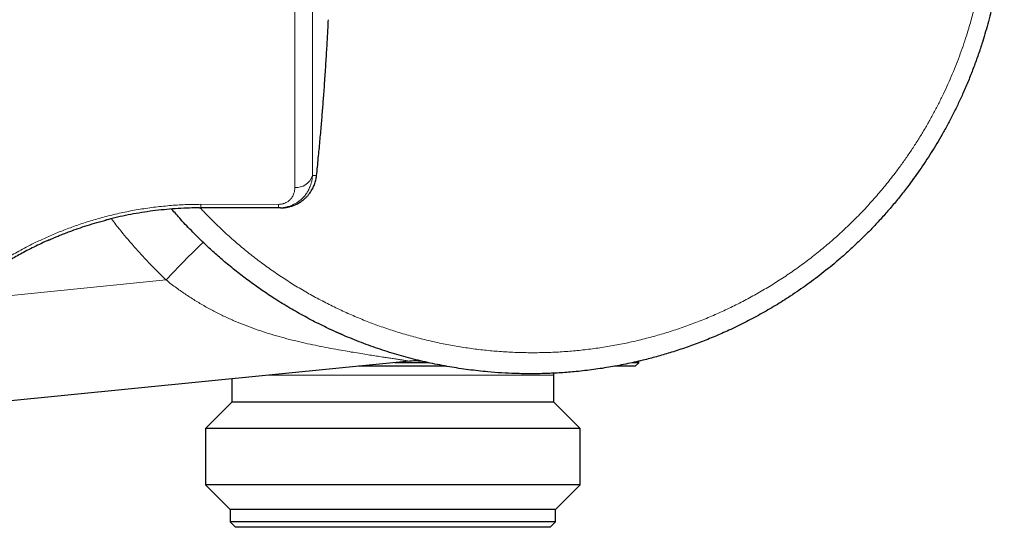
# Model space of a CAD drawing. Header units: millimetres. Extents: x 8 to 2230, y 12 to 2204.
# Tile 91 of 162: x 1553 to 1608, y 969 to 997. Entities that reach past the tile are written whole.
import ezdxf

# ---------------------------------------------------------------- set-up
doc = ezdxf.new("R2010")
doc.units = ezdxf.units.MM

msp = doc.modelspace()

# ---------------------------------------------------------------- linework, layer by layer
at = {"color": 252, "linetype": 'Continuous', "lineweight": 0}
for p, q in [((1569.503, 988.597), (1569.735, 988.597)), ((1563.27, 986.993), (1567.614, 986.992)), ((1539.754, 980.613), (1561.319, 982.765)), ((1583.005, 977.44), (1567.055, 977.44))]:
    msp.add_line(p, q, dxfattribs=at)
at = {"color": 7, "linetype": 'Continuous', "lineweight": 30}
for p, q in [((1563.189, 986.794), (1563.192, 986.795)), ((1563.19, 986.794), (1563.261, 986.795)), ((1567.605, 986.795), (1563.261, 986.795)), ((1567.711, 986.795), (1567.605, 986.795)), ((1574.939, 978.224), (1540.084, 974.757)), ((1587.755, 978.14), (1587.755, 978.221)), ((1577.009, 977.94), (1572.084, 977.94)), ((1576.009, 978.14), (1574.095, 978.14)), ((1587.555, 977.94), (1586.402, 977.94)), ((1587.755, 978.14), (1587.402, 978.14)), ((1587.555, 977.94), (1587.755, 978.14)), ((1565.005, 977.236), (1565.005, 975.94)), ((1583.005, 975.94), (1583.005, 977.44)), ((1565.005, 975.94), (1563.528, 974.463)), ((1566.175, 975.94), (1565.005, 975.94)), ((1583.005, 975.94), (1566.175, 975.94)), ((1584.483, 974.463), (1583.005, 975.94)), ((1563.528, 974.463), (1563.528, 971.318)), ((1564.889, 974.463), (1563.528, 974.463)), ((1584.483, 974.463), (1564.889, 974.463)), ((1584.483, 971.318), (1584.483, 974.463)), ((1563.528, 971.318), (1564.905, 969.94)), ((1564.889, 971.318), (1563.528, 971.318)), ((1584.483, 971.318), (1564.889, 971.318)), ((1583.105, 969.94), (1584.483, 971.318)), ((1564.905, 969.94), (1564.905, 969.24)), ((1566.088, 969.94), (1564.905, 969.94)), ((1583.105, 969.94), (1566.088, 969.94)), ((1583.105, 969.24), (1583.105, 969.94)), ((1564.905, 969.24), (1565.205, 968.94)), ((1566.088, 969.24), (1564.905, 969.24)), ((1566.349, 968.94), (1565.205, 968.94)), ((1583.105, 969.24), (1566.088, 969.24)), ((1582.805, 968.94), (1566.349, 968.94)), ((1582.805, 968.94), (1583.105, 969.24))]:
    msp.add_line(p, q, dxfattribs=at)
at = {"color": 7, "linetype": 'Continuous', "lineweight": 30, "flags": 128}
for points in [[(1569.717, 988.58), (1569.719, 988.58), (1569.735, 988.588), (1569.735, 988.597)], [(1571.16, 979.709), (1570.927, 979.812), (1570.521, 979.997)], [(1583.005, 977.44), (1583.013, 977.527), (1583.02, 977.559)]]:
    msp.add_lwpolyline(points, dxfattribs=at)
at = {"color": 252, "linetype": 'Continuous', "lineweight": 0, "flags": 128}
msp.add_lwpolyline([(1567.649, 986.808), (1567.666, 986.802), (1567.711, 986.795)], dxfattribs=at)
at = {"color": 252, "linetype": 'Continuous', "lineweight": 0}
for centre, radius, start, end in [((1568.601, 988.877), 0.945, 265.0935, 342.7336), ((1561.591, 986.967), 1.679, 354.089, 0.8815), ((1565.959, 986.966), 1.655, 354.0471, 0.886), ((1596.225, 950.402), 47.6, 133.6111, 137.1649)]:
    msp.add_arc(centre, radius, start, end, dxfattribs=at)
at = {"color": 7, "linetype": 'Continuous', "lineweight": 30}
msp.add_arc((1575.236, 975.239), 3, 77.3314, 95.6811, dxfattribs=at)
at = {"color": 252, "linetype": 'Continuous', "lineweight": 0}
for points in [[(1568.521, 987.936), (1568.521, 988.133), (1568.521, 988.527), (1568.521, 989.152), (1568.521, 989.801), (1568.521, 990.476), (1568.521, 991.175), (1568.521, 991.896), (1568.521, 992.638), (1568.521, 993.4), (1568.521, 994.181), (1568.521, 994.98), (1568.521, 995.795), (1568.521, 996.624), (1568.521, 997.467), (1568.521, 998.321), (1568.521, 999.186), (1568.521, 1000.059), (1568.521, 1000.941), (1568.521, 1001.828), (1568.521, 1002.719), (1568.521, 1003.613), (1568.521, 1004.509), (1568.521, 1005.404), (1568.521, 1006.298), (1568.521, 1007.188), (1568.521, 1008.074), (1568.521, 1008.953), (1568.521, 1009.825), (1568.521, 1010.687), (1568.521, 1011.539), (1568.521, 1012.378), (1568.521, 1013.204), (1568.521, 1014.014), (1568.521, 1014.809), (1568.521, 1015.585), (1568.521, 1016.343), (1568.521, 1017.08), (1568.521, 1017.795), (1568.521, 1018.487), (1568.521, 1019.157), (1568.521, 1019.582), (1568.521, 1019.794)], [(1569.503, 1019.176), (1569.503, 1018.972), (1569.503, 1018.564), (1569.503, 1017.921), (1569.503, 1017.257), (1569.503, 1016.57), (1569.503, 1015.863), (1569.503, 1015.136), (1569.503, 1014.391), (1569.503, 1013.628), (1569.503, 1012.85), (1569.503, 1012.058), (1569.503, 1011.252), (1569.503, 1010.435), (1569.503, 1009.607), (1569.503, 1008.77), (1569.503, 1007.926), (1569.503, 1007.076), (1569.503, 1006.221), (1569.503, 1005.364), (1569.503, 1004.504), (1569.503, 1003.645), (1569.503, 1002.786), (1569.503, 1001.931), (1569.503, 1001.079), (1569.503, 1000.233), (1569.503, 999.395), (1569.503, 998.565), (1569.503, 997.745), (1569.503, 996.936), (1569.503, 996.14), (1569.503, 995.358), (1569.503, 994.591), (1569.503, 993.842), (1569.503, 993.11), (1569.503, 992.397), (1569.503, 991.705), (1569.503, 991.035), (1569.503, 990.387), (1569.503, 989.764), (1569.503, 989.164), (1569.503, 988.786), (1569.503, 988.597)]]:
    msp.add_open_spline(points, degree=3, dxfattribs=at)
at = {"color": 7, "linetype": 'Continuous', "lineweight": 30}
for points, knots in [([(1607.161, 1011.386), (1607.267, 1011.002), (1607.432, 1010.403), (1607.619, 1009.578), (1607.751, 1008.92), (1607.867, 1008.259), (1607.966, 1007.593), (1608.049, 1006.925), (1608.114, 1006.254), (1608.162, 1005.58), (1608.194, 1004.886), (1608.208, 1004.171), (1608.202, 1003.437), (1608.176, 1002.702), (1608.131, 1001.995), (1608.07, 1001.317), (1607.995, 1000.668), (1607.904, 1000.02), (1607.769, 999.202), (1607.571, 998.216), (1607.289, 997.081), (1607, 996.101), (1606.724, 995.274), (1606.472, 994.584), (1606.201, 993.901), (1605.921, 993.251), (1605.637, 992.633), (1605.349, 992.046), (1605.046, 991.467), (1604.644, 990.741), (1604.127, 989.88), (1603.481, 988.904), (1602.881, 988.079), (1602.346, 987.395), (1601.881, 986.834), (1601.4, 986.285), (1600.922, 985.769), (1600.45, 985.285), (1599.985, 984.831), (1599.509, 984.389), (1598.892, 983.843), (1598.122, 983.207), (1597.193, 982.507), (1596.286, 981.884), (1595.409, 981.332), (1594.559, 980.84), (1593.688, 980.378), (1592.839, 979.967), (1592.016, 979.604), (1591.221, 979.283), (1590.415, 978.988), (1589.624, 978.727), (1588.852, 978.499), (1588.038, 978.284), (1587.153, 978.081), (1586.196, 977.898), (1585.23, 977.75), (1584.301, 977.643), (1583.412, 977.571), (1582.563, 977.53), (1581.711, 977.516), (1580.885, 977.529), (1580.088, 977.566), (1579.214, 977.633), (1578.237, 977.741), (1577.159, 977.906), (1576.085, 978.116), (1575.015, 978.371), (1573.954, 978.672), (1572.899, 979.018), (1571.857, 979.41), (1570.874, 979.828), (1569.951, 980.263), (1569.086, 980.712), (1568.235, 981.192), (1567.439, 981.683), (1566.696, 982.176), (1566.003, 982.668), (1565.325, 983.184), (1564.685, 983.704), (1564.082, 984.225), (1563.463, 984.793), (1562.813, 985.43), (1562.183, 986.09), (1561.798, 986.533), (1561.627, 986.73)], [0, 0, 0, 0, 0.016554, 0.025852, 0.035156, 0.044488, 0.053819, 0.063175, 0.07253, 0.081913, 0.091302, 0.101505, 0.111707, 0.121941, 0.132175, 0.141269, 0.150363, 0.159479, 0.168595, 0.185019, 0.201474, 0.217516, 0.227748, 0.23798, 0.248243, 0.258506, 0.267625, 0.276744, 0.285884, 0.295025, 0.31149, 0.327987, 0.344069, 0.35425, 0.364431, 0.374643, 0.384855, 0.393927, 0.402998, 0.412091, 0.421184, 0.437561, 0.45397, 0.469963, 0.483672, 0.497382, 0.511166, 0.52495, 0.536897, 0.548845, 0.560841, 0.572838, 0.583672, 0.594514, 0.608067, 0.621619, 0.635244, 0.648869, 0.660678, 0.672488, 0.684346, 0.696204, 0.706912, 0.717629, 0.732731, 0.747832, 0.763037, 0.778242, 0.793581, 0.808919, 0.824368, 0.839817, 0.853278, 0.866739, 0.880275, 0.89381, 0.905545, 0.917279, 0.929063, 0.940846, 0.951489, 0.96214, 0.975666, 0.989192, 1, 1, 1, 1]), ([(1569.735, 988.597), (1569.769, 988.924), (1569.834, 989.564), (1569.924, 990.508), (1569.991, 991.263), (1570.04, 991.84), (1570.073, 992.247), (1570.105, 992.652), (1570.138, 993.076), (1570.184, 993.701), (1570.24, 994.512), (1570.3, 995.479), (1570.353, 996.408), (1570.383, 997.015), (1570.397, 997.313)], [0, 0, 0, 0, 0.112715, 0.221166, 0.325379, 0.37305, 0.419793, 0.465617, 0.512513, 0.565618, 0.680802, 0.79146, 0.897776, 1, 1, 1, 1]), ([(1567.711, 986.795), (1567.719, 986.795), (1567.75, 986.795), (1567.819, 986.797), (1567.901, 986.803), (1567.983, 986.812), (1568.054, 986.823), (1568.133, 986.838), (1568.219, 986.857), (1568.313, 986.883), (1568.422, 986.92), (1568.541, 986.967), (1568.663, 987.026), (1568.773, 987.088), (1568.871, 987.151), (1568.959, 987.215), (1569.055, 987.292), (1569.158, 987.387), (1569.264, 987.501), (1569.358, 987.619), (1569.44, 987.739), (1569.533, 987.898), (1569.623, 988.099), (1569.7, 988.346), (1569.724, 988.514), (1569.735, 988.597)], [0, 0, 0, 0, 0.00792, 0.031695, 0.069744, 0.09124, 0.115555, 0.142692, 0.172649, 0.205426, 0.241025, 0.28977, 0.3355, 0.378213, 0.417909, 0.454589, 0.488255, 0.542829, 0.595484, 0.646228, 0.695072, 0.742026, 0.830284, 0.916239, 1, 1, 1, 1]), ([(1563.184, 986.793), (1562.997, 986.792), (1562.598, 986.788), (1561.988, 986.759), (1561.358, 986.711), (1560.73, 986.645), (1560.108, 986.56), (1559.493, 986.457), (1558.893, 986.338), (1558.357, 986.217), (1558.028, 986.131), (1557.888, 986.094)], [0, 0, 0, 0, 0.102551, 0.218648, 0.334412, 0.450058, 0.567606, 0.684151, 0.799929, 0.915184, 1, 1, 1, 1]), ([(1563.181, 986.794), (1563.194, 986.795), (1563.221, 986.795), (1563.249, 986.797), (1563.262, 986.798)], [0, 0, 0, 0, 0.49892, 1, 1, 1, 1]), ([(1554.743, 984.99), (1554.779, 985.005), (1554.857, 985.04), (1555.002, 985.104), (1555.182, 985.181), (1555.401, 985.272), (1555.655, 985.373), (1555.987, 985.499), (1556.402, 985.647), (1556.908, 985.814), (1557.457, 985.981), (1557.846, 986.084), (1558.045, 986.137)], [0, 0, 0, 0, 0.043454, 0.096422, 0.159102, 0.231659, 0.314121, 0.402359, 0.540729, 0.686293, 0.839274, 1, 1, 1, 1]), ([(1554.769, 985), (1554.735, 984.985), (1554.549, 984.905), (1554.233, 984.756), (1553.822, 984.556), (1553.438, 984.357), (1553.082, 984.164), (1552.75, 983.976), (1552.552, 983.859), (1552.453, 983.8)], [0, 0, 0, 0, 0.035187, 0.195284, 0.356802, 0.517752, 0.678595, 0.839795, 1, 1, 1, 1])]:
    msp.add_open_spline(points, degree=3, knots=knots, dxfattribs=at)
at = {"color": 252, "linetype": 'Continuous', "lineweight": 0}
for points, knots in [([(1563.226, 986.794), (1563.403, 986.606), (1563.777, 986.211), (1564.37, 985.635), (1564.998, 985.062), (1565.642, 984.512), (1566.306, 983.983), (1566.987, 983.477), (1567.684, 982.993), (1568.397, 982.534), (1569.125, 982.097), (1569.869, 981.685), (1570.626, 981.298), (1571.393, 980.937), (1572.171, 980.602), (1572.959, 980.294), (1573.758, 980.012), (1574.566, 979.756), (1575.38, 979.528), (1576.202, 979.327), (1577.031, 979.153), (1577.866, 979.007), (1578.705, 978.888), (1579.548, 978.798), (1580.393, 978.736), (1581.243, 978.701), (1582.093, 978.696), (1582.943, 978.718), (1583.791, 978.769), (1584.637, 978.848), (1585.48, 978.956), (1586.32, 979.091), (1587.154, 979.255), (1587.984, 979.447), (1588.809, 979.666), (1589.629, 979.915), (1590.441, 980.191), (1591.243, 980.494), (1592.033, 980.823), (1592.812, 981.179), (1593.579, 981.562), (1594.334, 981.97), (1595.074, 982.404), (1595.801, 982.863), (1596.513, 983.347), (1597.21, 983.857), (1597.89, 984.39), (1598.552, 984.947), (1599.194, 985.525), (1599.817, 986.125), (1600.419, 986.747), (1601.001, 987.389), (1601.56, 988.051), (1602.049, 988.671), (1602.473, 989.243), (1602.839, 989.763), (1603.192, 990.292), (1603.529, 990.827), (1603.852, 991.366), (1604.159, 991.911), (1604.453, 992.463), (1604.731, 993.018), (1604.994, 993.575), (1605.241, 994.134), (1605.475, 994.7), (1605.695, 995.269), (1605.9, 995.842), (1606.119, 996.5), (1606.343, 997.247), (1606.564, 998.086), (1606.757, 998.934), (1606.92, 999.788), (1607.055, 1000.647), (1607.16, 1001.511), (1607.235, 1002.38), (1607.281, 1003.253), (1607.297, 1004.126), (1607.284, 1004.932), (1607.249, 1005.668), (1607.201, 1006.325), (1607.137, 1006.973), (1607.058, 1007.611), (1606.962, 1008.248), (1606.853, 1008.869), (1606.731, 1009.473), (1606.598, 1010.06), (1606.452, 1010.645), (1606.343, 1011.032), (1606.288, 1011.226)], [0, 0, 0, 0, 0.011306, 0.023824, 0.036173, 0.048522, 0.060926, 0.073331, 0.085696, 0.09806, 0.11048, 0.122901, 0.13531, 0.147733, 0.160088, 0.172442, 0.184853, 0.197263, 0.209632, 0.222001, 0.234425, 0.246849, 0.259261, 0.271687, 0.284139, 0.296592, 0.3091, 0.321609, 0.334075, 0.346541, 0.359062, 0.371584, 0.384093, 0.396615, 0.409216, 0.421817, 0.434475, 0.447133, 0.459747, 0.472362, 0.485033, 0.497704, 0.510363, 0.523035, 0.535772, 0.54851, 0.561304, 0.574099, 0.586851, 0.599604, 0.612413, 0.625223, 0.638021, 0.650833, 0.660211, 0.669588, 0.678988, 0.688388, 0.69761, 0.706832, 0.716075, 0.725318, 0.734331, 0.743344, 0.752377, 0.76141, 0.770349, 0.779292, 0.792054, 0.804816, 0.817637, 0.830458, 0.843238, 0.856018, 0.868858, 0.881697, 0.894527, 0.907372, 0.917167, 0.92697, 0.936392, 0.945814, 0.955261, 0.964708, 0.973521, 0.982334, 0.991167, 1, 1, 1, 1]), ([(1569.503, 988.597), (1569.501, 988.56), (1569.496, 988.487), (1569.482, 988.383), (1569.464, 988.287), (1569.443, 988.199), (1569.42, 988.12), (1569.397, 988.048), (1569.366, 987.966), (1569.326, 987.872), (1569.272, 987.767), (1569.215, 987.67), (1569.155, 987.58), (1569.091, 987.496), (1569.006, 987.395), (1568.892, 987.281), (1568.769, 987.18), (1568.666, 987.109), (1568.589, 987.06), (1568.51, 987.016), (1568.394, 986.958), (1568.235, 986.894), (1568.028, 986.837), (1567.818, 986.801), (1567.676, 986.797), (1567.605, 986.795)], [0, 0, 0, 0, 0.041287, 0.079845, 0.115673, 0.148772, 0.179143, 0.206785, 0.2317, 0.276077, 0.318691, 0.35955, 0.398661, 0.436035, 0.471681, 0.539732, 0.604788, 0.636241, 0.666991, 0.697057, 0.726457, 0.796673, 0.865448, 0.93311, 1, 1, 1, 1]), ([(1567.614, 986.992), (1567.65, 986.993), (1567.722, 986.995), (1567.816, 987.012), (1567.894, 987.034), (1567.96, 987.058), (1568.032, 987.09), (1568.106, 987.133), (1568.172, 987.181), (1568.226, 987.227), (1568.27, 987.271), (1568.322, 987.332), (1568.378, 987.41), (1568.431, 987.509), (1568.478, 987.629), (1568.513, 987.772), (1568.518, 987.881), (1568.521, 987.936)], [0, 0, 0, 0, 0.056022, 0.112045, 0.150385, 0.190122, 0.231736, 0.288844, 0.348639, 0.390368, 0.433803, 0.479109, 0.56198, 0.648118, 0.738167, 0.867758, 1, 1, 1, 1]), ([(1550.302, 982.566), (1550.304, 982.568), (1550.309, 982.572), (1550.351, 982.604), (1550.418, 982.654), (1550.512, 982.725), (1550.633, 982.815), (1550.782, 982.924), (1550.959, 983.05), (1551.163, 983.193), (1551.396, 983.352), (1551.657, 983.525), (1551.945, 983.709), (1552.262, 983.904), (1552.608, 984.11), (1552.983, 984.323), (1553.385, 984.54), (1553.861, 984.784), (1554.422, 985.054), (1555.079, 985.343), (1555.776, 985.622), (1556.51, 985.886), (1557.279, 986.129), (1558.078, 986.349), (1558.904, 986.542), (1559.753, 986.704), (1560.619, 986.832), (1561.497, 986.925), (1562.381, 986.983), (1562.973, 986.99), (1563.27, 986.993)], [0, 0, 0, 0, 0.031364, 0.062566, 0.093659, 0.124694, 0.156163, 0.187419, 0.21852, 0.249523, 0.281065, 0.31231, 0.343326, 0.37418, 0.405798, 0.437166, 0.468365, 0.499477, 0.541361, 0.583038, 0.624722, 0.666349, 0.707893, 0.749573, 0.791346, 0.833082, 0.874999, 0.916652, 0.958249, 1, 1, 1, 1]), ([(1561.319, 982.765), (1561.143, 982.936), (1560.79, 983.277), (1560.278, 983.806), (1559.777, 984.347), (1559.184, 985.024), (1558.673, 985.635), (1558.344, 986.076), (1558.259, 986.19)], [0, 0, 0, 0, 0.160113, 0.320225, 0.480588, 0.640951, 0.907386, 1, 1, 1, 1]), ([(1574.939, 978.224), (1574.939, 978.224), (1574.939, 978.224), (1574.933, 978.225), (1574.903, 978.23), (1574.852, 978.239), (1574.777, 978.251), (1574.68, 978.266), (1574.549, 978.287), (1574.375, 978.314), (1574.153, 978.348), (1573.902, 978.386), (1573.686, 978.419), (1573.447, 978.456), (1573.18, 978.497), (1572.817, 978.553), (1572.422, 978.616), (1572.003, 978.683), (1571.557, 978.758), (1571.066, 978.843), (1570.529, 978.94), (1569.956, 979.051), (1569.379, 979.171), (1568.8, 979.301), (1568.219, 979.444), (1567.637, 979.599), (1567.055, 979.771), (1566.47, 979.961), (1565.883, 980.171), (1565.296, 980.404), (1564.715, 980.66), (1564.137, 980.941), (1563.565, 981.247), (1563, 981.579), (1562.445, 981.936), (1561.883, 982.329), (1561.511, 982.612), (1561.319, 982.765), (1561.319, 982.765)], [0, 0, 0, 0, 0.000004, 0.01605, 0.032192, 0.048441, 0.064822, 0.080644, 0.09659, 0.117839, 0.139338, 0.161057, 0.182938, 0.1912, 0.215947, 0.242048, 0.268236, 0.297006, 0.32583, 0.355964, 0.392275, 0.428625, 0.465026, 0.501453, 0.537918, 0.574637, 0.611446, 0.64829, 0.686118, 0.723998, 0.76205, 0.800167, 0.839028, 0.877967, 0.917143, 0.956398, 0.999996, 1, 1, 1, 1])]:
    msp.add_open_spline(points, degree=3, knots=knots, dxfattribs=at)

doc.saveas('drawing.dxf')
